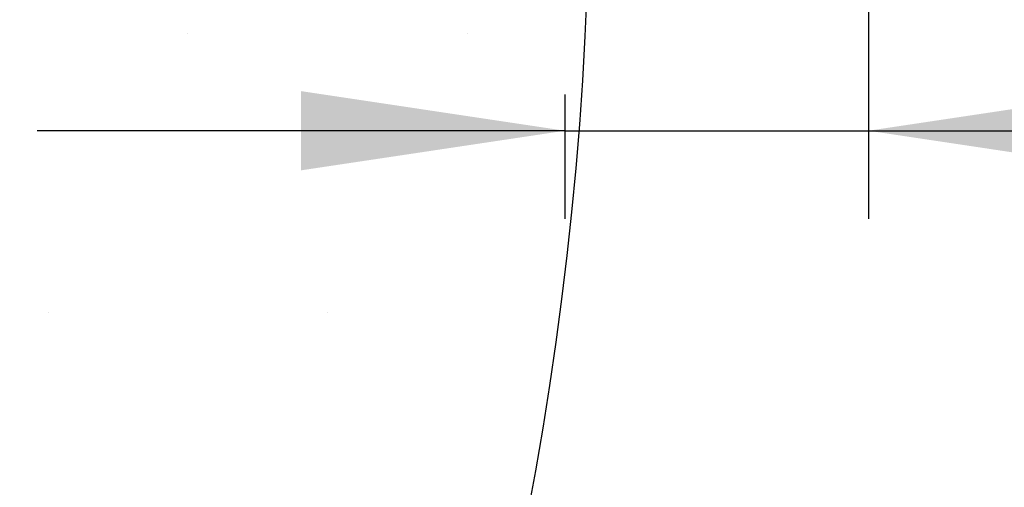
# Model space of a CAD drawing. Header units: millimetres. Extents: x 3 to 297, y 2 to 209.
# Tile 14 of 46: x 174 to 185, y 49 to 54. Entities that reach past the tile are written whole.
import ezdxf

# ---------------------------------------------------------------- set-up
doc = ezdxf.new("R2010")
doc.units = ezdxf.units.MM
doc.layers.add('尺寸线', color=5, linetype='Continuous')
doc.styles.add('SLDTEXTSTYLE2', font='TXT', dxfattribs={"width": 0.7})
doc.dimstyles.new('SLDDIMSTYLE1', dxfattribs={"dimtxt": 3, "dimasz": 3, "dimexe": 0, "dimexo": 0.0625, "dimgap": 0.75, "dimtad": 2, "dimlfac": 40, "dimrnd": 1e-09, "dimzin": 12, "dimdsep": 46, "dimtxsty": 'SLDTEXTSTYLE2', "dimsah": 1, "dimcen": 0.09, "dimadec": 0, "dimazin": 3, "dimtfac": 1, "dimtmove": 0, "dimatfit": 0, "dimfxl": 0, "dimfrac": 2, "dimtolj": 1, "dimtzin": 12, "dimarcsym": 0})

# ---------------------------------------------------------------- blocks, each defined once
blk = doc.blocks.new('_D_1')
at = {"layer": '尺寸线'}
for p, q in [((183.95, 57.127), (183.95, 51.872)), ((180.5, 53.283), (180.5, 51.872)), ((180.5, 52.872), (174.5, 52.872)), ((180.5, 52.872), (183.95, 52.872)), ((183.95, 52.872), (191.935, 52.872))]:
    blk.add_line(p, q, dxfattribs=at)
for points in [[(180.5, 52.872), (177.5, 53.322), (177.5, 52.422)], [(183.95, 52.872), (186.95, 52.422), (186.95, 53.322)]]:
    blk.add_solid(points, dxfattribs=at)
at = {"layer": '尺寸线', "insert": (186.698, 56.739), "char_height": 3, "attachment_point": 1, "style": 'SLDTEXTSTYLE2'}
blk.add_mtext('138', dxfattribs=at)

msp = doc.modelspace()

# ---------------------------------------------------------------- hatches: boundary and pattern name
at = {"layer": '尺寸线'}
h = msp.add_hatch(dxfattribs=at)
h.set_pattern_fill('DOTS', color=256, scale=2, style=0)
edge = h.paths.add_edge_path(flags=0)
edge.add_arc((141.44955, 55.96983), 39.32875, 0, 360)
edge = h.paths.add_edge_path(flags=0)
edge.add_arc((141.44955, 55.96983), 6.1375, 0, 360)

# ---------------------------------------------------------------- linework, layer by layer
msp.add_circle((141.44955, 55.96983), 39.32875, dxfattribs=at)

# ---------------------------------------------------------------- dimensions: what is measured, and where the dimension line sits
dim = msp.add_linear_dim(base=(183.94958, 52.87225), p1=(180.49958, 54.28294), p2=(183.94958, 58.12713), dimstyle='SLDDIMSTYLE1', dxfattribs=at)
dim.commit()
dim.dimension.update_dxf_attribs({"geometry": '_D_1', "text_midpoint": (189.31673, 52.87225), "dimtype": 160})

doc.saveas('drawing.dxf')
